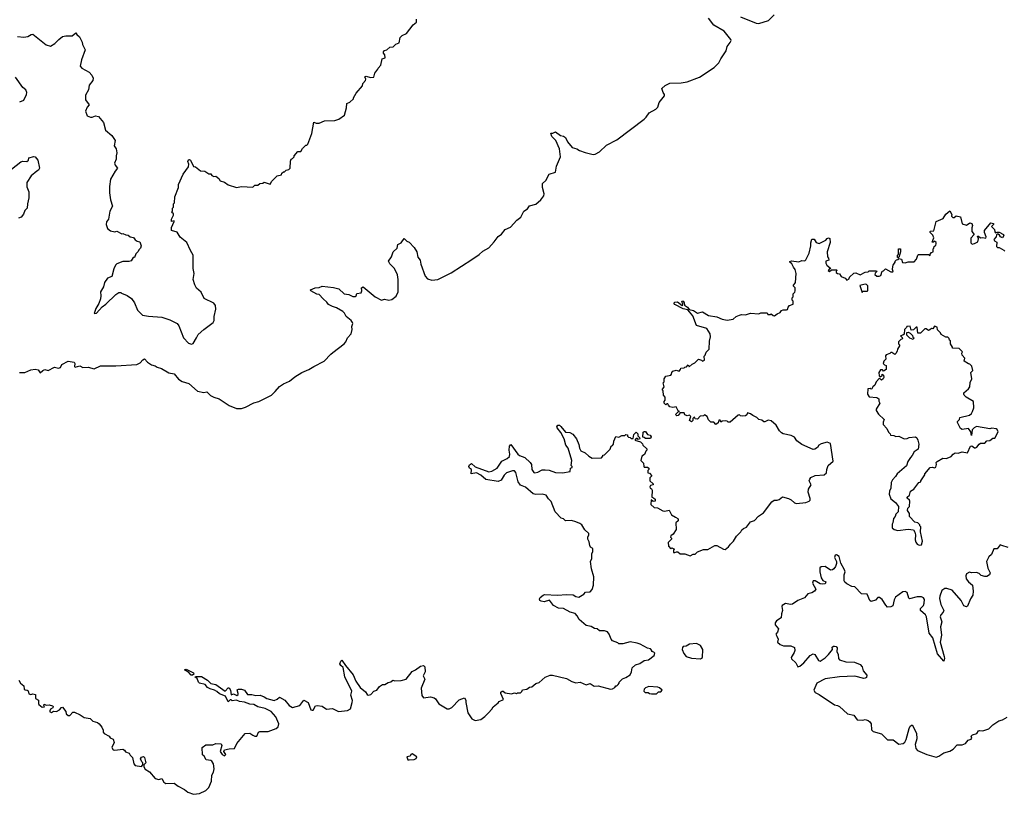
# Model space of a CAD drawing. Extents: x 2528690 to 2677062, y 911844 to 1023253.
# Tile 93 of 145: x 2581815 to 2591446, y 999467 to 1007049. Entities that reach past the tile are written whole.
import ezdxf

# ---------------------------------------------------------------- set-up
doc = ezdxf.new("R2010")
doc.units = 0

msp = doc.modelspace()

# ---------------------------------------------------------------- linework, layer by layer
at = {"layer": '0CON10XD'}
for points in [[(2581814.4, 1003594.4), (2581865.5, 1003594.5), (2581925, 1003621.4), (2581965, 1003626.9), (2581995, 1003621.2), (2582015, 1003593.3), (2582040, 1003615), (2582062.5, 1003625), (2582095, 1003616.2), (2582155, 1003647.5), (2582195, 1003638), (2582215, 1003644), (2582228.8, 1003675), (2582290, 1003705), (2582346.7, 1003695), (2582356, 1003685), (2582352.5, 1003655), (2582357.5, 1003647.5), (2582405, 1003660), (2582433.4, 1003643.4), (2582485, 1003646.4), (2582545, 1003632.5), (2582605, 1003660), (2582755, 1003660.4), (2582960, 1003675), (2582995, 1003688.8), (2583019.1, 1003720.9), (2583035, 1003729.2), (2583065, 1003696.7), (2583105, 1003670), (2583141.7, 1003661.7), (2583158.3, 1003648.3), (2583203.8, 1003633.8), (2583272.7, 1003592.7), (2583325, 1003583.8), (2583369.8, 1003529.8), (2583405, 1003507.1), (2583468.3, 1003488.3), (2583555, 1003414.2), (2583615, 1003398.8), (2583645, 1003406), (2583680, 1003370), (2583713.4, 1003353.4), (2583765, 1003339.2), (2583865, 1003271.2), (2583935.7, 1003244.3), (2583985, 1003243.5), (2584025.4, 1003254.6), (2584105, 1003297.1), (2584155, 1003312.5), (2584276.7, 1003375), (2584315, 1003408.8), (2584355, 1003457.5), (2584395.5, 1003484.5), (2584455, 1003510.8), (2584507, 1003553), (2584575, 1003595.7), (2584645, 1003624), (2584693.3, 1003655), (2584793.3, 1003705), (2584858, 1003775), (2584879.4, 1003790.6), (2584987.5, 1003875), (2585004.5, 1003895.5), (2585022, 1003935), (2585056.7, 1003975), (2585068.8, 1004015), (2585063.8, 1004046.2), (2585072.5, 1004075), (2585070, 1004085), (2585056.2, 1004105), (2585010, 1004145), (2584993.3, 1004175), (2584975, 1004193.3), (2584915, 1004230), (2584875, 1004240), (2584835, 1004260), (2584820, 1004285), (2584783.3, 1004315), (2584745, 1004360), (2584721.7, 1004361.7), (2584663.9, 1004393.9), (2584660, 1004405), (2584705, 1004423.3), (2584743, 1004427), (2584775, 1004440), (2584885, 1004428), (2584936.7, 1004415), (2584987.5, 1004365), (2585035, 1004358.6), (2585075, 1004340.8), (2585095, 1004340), (2585106.7, 1004345), (2585111.7, 1004368.3), (2585155.9, 1004374.1), (2585163.3, 1004395), (2585160, 1004425), (2585175, 1004432.5), (2585292.5, 1004335), (2585355, 1004304), (2585385, 1004312), (2585425, 1004304.5), (2585455, 1004310), (2585496.2, 1004343.8), (2585515.7, 1004385), (2585518.6, 1004505), (2585511.2, 1004551.2), (2585480, 1004615), (2585435, 1004657.5), (2585423.3, 1004685), (2585451.7, 1004728.3), (2585466.7, 1004775), (2585506.1, 1004813.9), (2585515, 1004847.5), (2585547.5, 1004865), (2585575, 1004907.5), (2585600.7, 1004880.7), (2585625, 1004870), (2585675, 1004820), (2585701.2, 1004775), (2585710, 1004725), (2585733.8, 1004695), (2585737.3, 1004657.3), (2585779.7, 1004539.7), (2585805, 1004511.4), (2585845, 1004498.1), (2585905, 1004505.6), (2586035, 1004570.9), (2586238.9, 1004701.1), (2586309.8, 1004750.2), (2586345, 1004784.4), (2586405, 1004816), (2586455.5, 1004874.5), (2586495, 1004926.7), (2586529.3, 1004950.7), (2586565, 1004994.2), (2586615, 1005019.2), (2586677.5, 1005085), (2586716, 1005115), (2586745, 1005176.2), (2586781.2, 1005198.8), (2586803, 1005227), (2586865.3, 1005244.7), (2586911.9, 1005285), (2586942.9, 1005325), (2586946.9, 1005345), (2586930, 1005405), (2586930, 1005445), (2586960, 1005475), (2586993.6, 1005536.4), (2587056.7, 1005555), (2587067.1, 1005615), (2587104, 1005705), (2587096, 1005785), (2587060, 1005865), (2587020, 1005905), (2587011.7, 1005938.3), (2587031.7, 1005938.3), (2587055, 1005952.5), (2587105, 1005913.8), (2587135, 1005910), (2587153.3, 1005895), (2587174.3, 1005854.3), (2587218, 1005798), (2587265, 1005785.8), (2587289.7, 1005769.7), (2587345, 1005749.2), (2587425, 1005729.2), (2587445, 1005732.5), (2587485, 1005755.7), (2587555, 1005819.4), (2587655, 1005874.3), (2587922, 1006075), (2587944, 1006095), (2587972.6, 1006137.4), (2588038.3, 1006171.7), (2588056.3, 1006193.7), (2588070.9, 1006239.1), (2588122, 1006305), (2588123.8, 1006315), (2588110, 1006335), (2588097.5, 1006375), (2588127.5, 1006405), (2588175, 1006426.9), (2588285, 1006431.9), (2588345, 1006441.5), (2588465, 1006485.5), (2588609.5, 1006580.5), (2588653.5, 1006625), (2588674, 1006666), (2588724, 1006745), (2588736.2, 1006785), (2588766, 1006825), (2588773.8, 1006845), (2588771.2, 1006855), (2588706.5, 1006936.5), (2588604.3, 1006995), (2588553.1, 1007063.1)], [(2582881.7, 1004681.7), (2582825, 1004682.5), (2582765, 1004657.5), (2582753.9, 1004646.1), (2582735, 1004610), (2582716.7, 1004535), (2582675, 1004517.5), (2582643.3, 1004475), (2582633.8, 1004435), (2582604.5, 1004385.5), (2582610, 1004345), (2582606.2, 1004315), (2582589.5, 1004270.5), (2582558.3, 1004221.7), (2582543.3, 1004173.3), (2582565, 1004176.7), (2582622.3, 1004237.7), (2582657.3, 1004262.7), (2582755, 1004358), (2582785, 1004380), (2582805, 1004380), (2582811.7, 1004371.7), (2582865, 1004350), (2582909.3, 1004319.3), (2582937, 1004277), (2582967.5, 1004205), (2583015, 1004157.5), (2583075, 1004146.2), (2583203.9, 1004136.1), (2583285, 1004110.8), (2583356.4, 1004076.4), (2583371.7, 1004051.7), (2583415.8, 1003935), (2583465, 1003881.2), (2583495, 1003872.5), (2583510.7, 1003879.3), (2583543.8, 1003935), (2583562.3, 1003967.7), (2583615, 1004016.7), (2583706.1, 1004083.9), (2583716.7, 1004105), (2583716.7, 1004145), (2583732.5, 1004215), (2583731.7, 1004251.7), (2583715, 1004272.5), (2583620.7, 1004320.7), (2583590.7, 1004380.7), (2583545, 1004420), (2583527.5, 1004455), (2583512.5, 1004505), (2583522.5, 1004565), (2583512.5, 1004615), (2583512.5, 1004745), (2583485, 1004790), (2583449.3, 1004869.3), (2583385, 1004920), (2583355, 1004970), (2583300, 1004985), (2583301.2, 1005015), (2583327.5, 1005075), (2583325, 1005080), (2583300, 1005075), (2583300, 1005095), (2583320, 1005135), (2583318.3, 1005148.3), (2583300, 1005165), (2583310, 1005175), (2583310, 1005205), (2583320, 1005215), (2583320, 1005245), (2583330, 1005255), (2583332.5, 1005315), (2583367.5, 1005405), (2583367.5, 1005435), (2583413, 1005537), (2583465, 1005610), (2583470, 1005635), (2583460.5, 1005660.5), (2583465, 1005676.7), (2583475, 1005680), (2583486.2, 1005675), (2583515, 1005612.5), (2583535, 1005610), (2583585, 1005570), (2583627, 1005567), (2583665, 1005540), (2583685, 1005540), (2583693.6, 1005523.6), (2583713, 1005513), (2583735, 1005517.5), (2583763.3, 1005493.3), (2583775, 1005470), (2583817, 1005457), (2583855, 1005433.3), (2583935, 1005407.5), (2583985, 1005417.5), (2584095, 1005410), (2584115, 1005430), (2584145, 1005430), (2584163, 1005447), (2584195, 1005450), (2584205, 1005460), (2584265, 1005440), (2584281.7, 1005468.3), (2584335, 1005520), (2584375, 1005530), (2584380, 1005545), (2584395, 1005560), (2584405, 1005560), (2584423, 1005577), (2584448.3, 1005581.7), (2584460, 1005595), (2584462.5, 1005665), (2584470, 1005685), (2584485, 1005690), (2584500, 1005705), (2584500, 1005715), (2584535, 1005760), (2584565, 1005760), (2584581.7, 1005788.3), (2584615, 1005820), (2584625, 1005820), (2584635, 1005830), (2584672.5, 1005935), (2584693.6, 1006046.4), (2584715, 1006037.5), (2584745, 1006037.5), (2584795, 1006060), (2584898.3, 1006061.7), (2584936.1, 1006073.9), (2584992.5, 1006115), (2585012.5, 1006185), (2585015, 1006230), (2585045, 1006240), (2585080, 1006275), (2585080, 1006285), (2585105, 1006330), (2585168.3, 1006401.7), (2585170, 1006425), (2585197, 1006453), (2585200, 1006465), (2585191.7, 1006488.3), (2585205, 1006496.7), (2585245, 1006483.3), (2585280, 1006485), (2585287.5, 1006525), (2585317, 1006563), (2585320, 1006575), (2585347, 1006603), (2585360, 1006665), (2585390, 1006675), (2585387.5, 1006705), (2585375, 1006720), (2585373.8, 1006735), (2585385, 1006746.7), (2585405.9, 1006754.1), (2585435, 1006780), (2585467, 1006783), (2585495, 1006810), (2585526.4, 1006823.6), (2585537.5, 1006875), (2585556.4, 1006893.6), (2585597.7, 1006912.3), (2585665, 1006997.5), (2585696.4, 1007023.6), (2585697.5, 1007055)], [(2588865, 1007075.7), (2589017.5, 1007015), (2589045, 1007012), (2589140, 1007040), (2589195, 1007096)], [(2581792.5, 1006885), (2581855, 1006877.5), (2581895, 1006884.4), (2581927.5, 1006905), (2581945, 1006908), (2582075, 1006802), (2582115, 1006791.1), (2582159.2, 1006815), (2582196.7, 1006855), (2582235, 1006883.3), (2582265, 1006890), (2582329.3, 1006890.7), (2582365, 1006920), (2582373.6, 1006903.6), (2582400.7, 1006880.7), (2582425, 1006830), (2582430, 1006805), (2582456.7, 1006755), (2582418.8, 1006655), (2582408, 1006595), (2582423.4, 1006573.4), (2582493.8, 1006535), (2582522, 1006505), (2582534, 1006475), (2582530.8, 1006455), (2582495, 1006406.7), (2582487.4, 1006362.6), (2582460.4, 1006309.6), (2582458.1, 1006265), (2582493.3, 1006215), (2582475, 1006193.3), (2582459.2, 1006155), (2582475, 1006107.5), (2582506.4, 1006093.6), (2582525, 1006093.8), (2582556.4, 1006106.4), (2582585, 1006102.5), (2582635, 1006042.5), (2582655.9, 1005965.9), (2582716.7, 1005915), (2582750, 1005865), (2582740, 1005815), (2582757.5, 1005785), (2582766.7, 1005745), (2582757.5, 1005715), (2582757.5, 1005685), (2582741.2, 1005645), (2582748.8, 1005625), (2582772.5, 1005595), (2582747.5, 1005565), (2582703.6, 1005486.4), (2582693.8, 1005415), (2582693.8, 1005355), (2582703.8, 1005285), (2582722.5, 1005225), (2582697.5, 1005175), (2582682.5, 1005097.5), (2582665, 1005070), (2582660, 1005045), (2582672.5, 1005005), (2582703, 1004983), (2582745, 1004972.5), (2582765, 1004977.5), (2582813, 1004953), (2582825, 1004957.5), (2582853, 1004943), (2582875, 1004940), (2582895, 1004922.5), (2582927, 1004917), (2582943.6, 1004893.6), (2582965, 1004880), (2582990, 1004875), (2583002.5, 1004835), (2582997, 1004813), (2582980, 1004795), (2582975, 1004780), (2582951.7, 1004758.3), (2582938.3, 1004721.7), (2582925, 1004720), (2582905, 1004690), (2582881.7, 1004681.7)], [(2581815, 1006244.2), (2581855, 1006260), (2581882.9, 1006315), (2581884.2, 1006335), (2581875, 1006363.3), (2581845, 1006386.2), (2581774, 1006485)], [(2581733.6, 1005586.4), (2581825, 1005656.2), (2581845, 1005662.5), (2581885, 1005660), (2581900, 1005675), (2581903, 1005697), (2581955, 1005710), (2581966.4, 1005706.4), (2581992.5, 1005675), (2582010, 1005595), (2581997.5, 1005575), (2581982.5, 1005565), (2581928.3, 1005521.7), (2581883.6, 1005456.4), (2581884.1, 1005414.1), (2581903.3, 1005365), (2581906, 1005305), (2581890, 1005245), (2581887.5, 1005205), (2581865, 1005180), (2581852.5, 1005145), (2581830, 1005115), (2581805, 1005106.7)], [(2586619.3, 1002889.3), (2586686.4, 1002796.4), (2586705, 1002782.5), (2586755, 1002762), (2586810, 1002715), (2586822, 1002695), (2586826.2, 1002645), (2586845, 1002616.7), (2586855, 1002613.3), (2586885, 1002621.2), (2586925, 1002641.2), (2586955, 1002642), (2586995, 1002638), (2587055, 1002616.7), (2587125, 1002613.3), (2587200, 1002625), (2587201.7, 1002658.3), (2587220, 1002665), (2587220, 1002675), (2587210, 1002685), (2587216.4, 1002733.6), (2587179.2, 1002855), (2587157.8, 1002885), (2587142, 1002945), (2587107.1, 1003007.1), (2587072.7, 1003052.7), (2587070, 1003065), (2587079.3, 1003080.7), (2587095, 1003080), (2587108.3, 1003068.3), (2587155, 1003010), (2587195, 1003007.5), (2587225, 1002992.5), (2587262.5, 1002945), (2587285, 1002890), (2587291.2, 1002855), (2587305, 1002830), (2587345, 1002810), (2587382.5, 1002775), (2587415, 1002757.5), (2587505, 1002760), (2587520, 1002775), (2587520, 1002785), (2587535, 1002790), (2587590, 1002845), (2587600, 1002875), (2587615, 1002882.5), (2587622.5, 1002895), (2587627, 1002923), (2587645, 1002970), (2587675, 1002962.5), (2587705, 1002977.5), (2587735, 1002980), (2587745, 1002990), (2587760, 1002985), (2587761.7, 1002971.7), (2587771.7, 1002961.7), (2587785, 1002960), (2587795, 1002950), (2587815, 1002950), (2587823, 1002987), (2587845, 1003010), (2587860, 1002995), (2587860, 1002975), (2587878.3, 1002958.3), (2587880, 1002945), (2587865, 1002940), (2587858.3, 1002948.3), (2587845, 1002950), (2587831.7, 1002931.7), (2587888.3, 1002918.3), (2587908.3, 1002898.3), (2587910, 1002885), (2587948.3, 1002848.3), (2587950, 1002835), (2587940, 1002825), (2587928.3, 1002791.7), (2587900, 1002775), (2587892.5, 1002732.5), (2587918.3, 1002708.3), (2587920, 1002675), (2587925, 1002670), (2587955, 1002670), (2587968.3, 1002658.3), (2587970, 1002645), (2587960, 1002635), (2587960, 1002615), (2587975, 1002610), (2588000, 1002585), (2587980, 1002565), (2587980, 1002535), (2588010, 1002505), (2588010, 1002495), (2587985, 1002490), (2587980, 1002475), (2587983.3, 1002463.3), (2587996.4, 1002456.4), (2588002.5, 1002445), (2588000, 1002375), (2588015, 1002370), (2588030, 1002355), (2588030, 1002335), (2588013, 1002333), (2587991.7, 1002348.3), (2587987.5, 1002305), (2588020, 1002275), (2588055, 1002270), (2588105, 1002242.5), (2588125, 1002237.5), (2588168.3, 1002248.3), (2588190.7, 1002200.7), (2588230.5, 1002180.5), (2588252.5, 1002165), (2588256.7, 1002155), (2588255.8, 1002144.2), (2588232.5, 1002125), (2588235, 1002060), (2588206.7, 1002013.3), (2588183.3, 1001996.7), (2588180, 1001985), (2588190, 1001975), (2588190, 1001965), (2588158.3, 1001931.7), (2588160, 1001895), (2588185, 1001870), (2588195, 1001880), (2588220, 1001865), (2588210, 1001855), (2588210, 1001835), (2588225, 1001832.5), (2588238.3, 1001841.7), (2588251.7, 1001841.7), (2588275, 1001820), (2588321.7, 1001821.7), (2588375, 1001802.5), (2588403, 1001817), (2588421.7, 1001818.3), (2588445, 1001840), (2588505, 1001862.5), (2588545.9, 1001864.1), (2588615, 1001902.5), (2588635, 1001902.5), (2588700, 1001865), (2588715, 1001863.3), (2588749.5, 1001890.5), (2588767.5, 1001915), (2588796.1, 1001943.9), (2588827.5, 1001995), (2588867.5, 1002035), (2588877.5, 1002055), (2588895, 1002070), (2588925, 1002080), (2588965, 1002132.5), (2589003, 1002147), (2589040.7, 1002189.3), (2589089.3, 1002220.7), (2589170.7, 1002329.3), (2589193.9, 1002346.1), (2589225, 1002346.7), (2589245, 1002353.8), (2589275, 1002377.5), (2589335, 1002363.8), (2589360.5, 1002350.5), (2589395, 1002318.8), (2589415, 1002312), (2589505.9, 1002324.1), (2589537.5, 1002335), (2589547.5, 1002345), (2589547, 1002363), (2589526.7, 1002425), (2589532.5, 1002455), (2589556.7, 1002495), (2589538.8, 1002535), (2589545, 1002552.5), (2589555, 1002566.7), (2589595, 1002588.8), (2589685, 1002593.8), (2589707.7, 1002612.3), (2589708.8, 1002645), (2589723.9, 1002686.1), (2589771.7, 1002728.3), (2589745, 1002900), (2589715, 1002913.3), (2589655, 1002896), (2589632.5, 1002885), (2589618.3, 1002861.7), (2589593.9, 1002846.1), (2589575, 1002843.3), (2589465, 1002891.2), (2589416.1, 1002926.1), (2589395, 1002963.3), (2589360.3, 1002980.3), (2589284, 1002994), (2589267.5, 1003005), (2589246.7, 1003025), (2589215, 1003080), (2589165, 1003123.3), (2589135, 1003127.5), (2589105, 1003112.5), (2589095, 1003113.3), (2589075, 1003127.5), (2589046.4, 1003136.4), (2589026.1, 1003156.1), (2588985, 1003173.3), (2588965, 1003190), (2588935, 1003200), (2588928.3, 1003181.7), (2588915, 1003172.5), (2588885, 1003167.5), (2588865, 1003170), (2588855, 1003180), (2588841.7, 1003178.3), (2588765, 1003110), (2588745, 1003110), (2588735, 1003120), (2588715, 1003122.5), (2588685, 1003120), (2588675, 1003110), (2588668.3, 1003128.3), (2588655, 1003130), (2588648.3, 1003101.7), (2588625, 1003087.5), (2588605, 1003110), (2588575, 1003110), (2588553, 1003133), (2588540, 1003165), (2588515, 1003180), (2588505, 1003170), (2588471.7, 1003168.3), (2588445, 1003140), (2588421.7, 1003141.7), (2588420, 1003155), (2588411.7, 1003158.3), (2588400, 1003145), (2588400, 1003125), (2588385, 1003112.5), (2588367.5, 1003125), (2588380, 1003165), (2588367, 1003177), (2588345, 1003172.5), (2588321.7, 1003181.7), (2588315, 1003200), (2588275, 1003200), (2588256.4, 1003173.6), (2588241.7, 1003171.7), (2588230, 1003185), (2588255, 1003210), (2588270, 1003215), (2588255, 1003220), (2588235, 1003260), (2588205, 1003252.5), (2588175, 1003260), (2588160, 1003275), (2588155, 1003290), (2588145, 1003290), (2588135, 1003280), (2588120, 1003295), (2588118.3, 1003311.7), (2588130, 1003325), (2588130, 1003355), (2588113, 1003373), (2588110, 1003415), (2588100, 1003425), (2588117.5, 1003455), (2588110, 1003495), (2588120, 1003505), (2588120, 1003535), (2588135, 1003560), (2588185, 1003570), (2588191.7, 1003578.3), (2588193, 1003597), (2588203, 1003607), (2588235, 1003616.7), (2588265, 1003610), (2588280, 1003625), (2588283, 1003637), (2588315, 1003640), (2588321.7, 1003648.3), (2588338.3, 1003651.7), (2588355, 1003670), (2588365, 1003650), (2588391.7, 1003678.3), (2588419.3, 1003690.7), (2588455, 1003727.5), (2588485, 1003717.5), (2588495, 1003707.5), (2588512.5, 1003715), (2588510, 1003755), (2588520, 1003765), (2588530, 1003795), (2588560, 1003825), (2588563, 1003903), (2588573.3, 1003945), (2588570, 1003975), (2588535, 1004026.7), (2588435, 1004054), (2588399.6, 1004149.6), (2588350, 1004210), (2588305, 1004220), (2588222.4, 1004262.4), (2588213.3, 1004275), (2588222.5, 1004285), (2588248, 1004288), (2588295, 1004250), (2588302.5, 1004255), (2588302.5, 1004265), (2588290.7, 1004289.3), (2588294, 1004296), (2588305, 1004293.3), (2588315, 1004277.5), (2588316.7, 1004255), (2588346.7, 1004235), (2588362.5, 1004212.5), (2588405, 1004202.5), (2588445, 1004177.5), (2588495, 1004190), (2588552.7, 1004152.7), (2588635, 1004138.8), (2588685, 1004116.7), (2588735, 1004107.5), (2588795, 1004117.5), (2588825, 1004142.5), (2588855, 1004156.7), (2588875, 1004162.5), (2588915, 1004160), (2588965, 1004177.5), (2589045, 1004170), (2589065, 1004180), (2589125, 1004180), (2589133, 1004163), (2589156.4, 1004163.6), (2589165, 1004170), (2589185, 1004152.5), (2589199.3, 1004150.7), (2589225, 1004170), (2589255, 1004182.5), (2589267, 1004203), (2589281.7, 1004208.3), (2589315, 1004207.5), (2589327, 1004213), (2589332.5, 1004235), (2589345, 1004250), (2589380, 1004265), (2589380, 1004295), (2589370, 1004305), (2589370, 1004325), (2589380, 1004335), (2589380, 1004365), (2589397, 1004383), (2589400, 1004395), (2589400, 1004425), (2589382.5, 1004445), (2589403, 1004477), (2589410, 1004565), (2589401.2, 1004605), (2589383.8, 1004625), (2589369.2, 1004659.2), (2589347.5, 1004675), (2589348.3, 1004681.7), (2589365, 1004687.5), (2589435, 1004677.5), (2589465, 1004693.3), (2589495, 1004690), (2589505, 1004697.5), (2589538.8, 1004765), (2589552.5, 1004835), (2589552.5, 1004865), (2589565, 1004900), (2589585, 1004900), (2589607, 1004867), (2589635, 1004856.7), (2589700.7, 1004889.3), (2589715, 1004907.5), (2589725, 1004912.5), (2589738.3, 1004908.3), (2589741.7, 1004868.3), (2589713.3, 1004775), (2589718.3, 1004728.3), (2589727.5, 1004715), (2589730, 1004695), (2589700, 1004685), (2589700, 1004665), (2589710, 1004645), (2589750, 1004615), (2589735, 1004610), (2589722.5, 1004595), (2589735, 1004582.5), (2589755, 1004600), (2589805, 1004600), (2589810, 1004595), (2589801.7, 1004588.3), (2589800, 1004575), (2589813, 1004563), (2589835, 1004560), (2589850, 1004535), (2589888.3, 1004518.3), (2589905, 1004500), (2589928.3, 1004511.7), (2589931.7, 1004528.3), (2589975, 1004567.5), (2589995, 1004570), (2590035, 1004552.5), (2590085, 1004577.5), (2590115, 1004580), (2590125, 1004590), (2590195, 1004590), (2590200, 1004585), (2590181.7, 1004568.3), (2590180, 1004555), (2590198.3, 1004538.3), (2590221.7, 1004538.3), (2590240, 1004545), (2590251.7, 1004588.3), (2590265, 1004590), (2590285, 1004610), (2590335, 1004580), (2590355, 1004580), (2590360, 1004585), (2590352.5, 1004602.5), (2590357, 1004633), (2590357.5, 1004645), (2590380, 1004675), (2590380, 1004685), (2590391.7, 1004698.3), (2590408.3, 1004701.7), (2590415, 1004710), (2590440, 1004705), (2590451.7, 1004671.7), (2590475, 1004670), (2590505, 1004680), (2590565, 1004680), (2590587.5, 1004705), (2590600, 1004745), (2590608.3, 1004751.7), (2590705, 1004750), (2590720, 1004740), (2590720, 1004755), (2590735, 1004770), (2590750, 1004775), (2590750, 1004805), (2590758.3, 1004811.7), (2590761.7, 1004828.3), (2590777.5, 1004842.5), (2590780, 1004855), (2590778.3, 1004868.3), (2590765, 1004880), (2590755, 1004870), (2590741.7, 1004871.7), (2590757.5, 1004915), (2590748.3, 1004938.3), (2590720, 1004965), (2590720, 1004975), (2590725, 1004980), (2590758.3, 1004981.7), (2590780, 1005075), (2590848.3, 1005101.7), (2590874.1, 1005145.9), (2590915, 1005177.5), (2590931.7, 1005141.7), (2590930, 1005125), (2590941.7, 1005111.7), (2590955, 1005112.5), (2590975, 1005127.5), (2591018.3, 1005118.3), (2591035, 1005050), (2591075, 1005037.5), (2591108.3, 1005061.7), (2591130, 1005055), (2591136.7, 1005035), (2591128.3, 1005011.7), (2591127.5, 1004975), (2591152.5, 1004945), (2591118.3, 1004911.7), (2591120, 1004865), (2591131.7, 1004851.7), (2591155, 1004856.7), (2591187.5, 1004875), (2591192.5, 1004905), (2591185, 1004930), (2591195, 1004930), (2591213, 1004913), (2591235, 1004916.7), (2591265, 1004910), (2591267.5, 1004925), (2591253.3, 1004965), (2591252.5, 1004985), (2591315, 1005060), (2591340, 1005055), (2591340, 1005045), (2591322.5, 1005025), (2591350, 1004995), (2591353, 1004973), (2591361.7, 1004961.7), (2591375, 1004970), (2591395, 1004970), (2591437.5, 1004945), (2591442.5, 1004935), (2591427.5, 1004915), (2591407.5, 1004925)], [(2591407.5, 1004925), (2591399.3, 1004939.3), (2591385, 1004950), (2591375, 1004950), (2591368.3, 1004941.7), (2591367, 1004923), (2591343.3, 1004896.7), (2591350, 1004885), (2591371.7, 1004871.7), (2591368.3, 1004828.3), (2591378.3, 1004818.3), (2591395, 1004817.5), (2591443, 1004793), (2591451.7, 1004781.7)], [(2590415, 1004720), (2590401.7, 1004721.7), (2590400, 1004745), (2590410, 1004755), (2590410, 1004805), (2590425, 1004807.5), (2590430, 1004805), (2590430, 1004775), (2590415, 1004720)], [(2590055, 1004380), (2590065, 1004390), (2590105, 1004390), (2590110, 1004395), (2590110, 1004445), (2590097, 1004457), (2590085, 1004460), (2590032.5, 1004447.5), (2590055, 1004380)], [(2590615, 1001906.2), (2590635, 1001910), (2590647.5, 1001945), (2590627.5, 1002035), (2590630, 1002085), (2590620, 1002095), (2590620, 1002105), (2590600, 1002125), (2590571.7, 1002131.7), (2590520, 1002185), (2590520, 1002215), (2590500, 1002245), (2590501.7, 1002268.3), (2590520, 1002285), (2590522.5, 1002335), (2590520, 1002345), (2590497.5, 1002365), (2590497.5, 1002375), (2590520, 1002395), (2590527.5, 1002435), (2590560, 1002455), (2590611.7, 1002518.3), (2590630, 1002525), (2590630, 1002535), (2590670, 1002595), (2590670, 1002605), (2590720, 1002665), (2590745, 1002670), (2590765, 1002662.5), (2590775, 1002670), (2590782.5, 1002695), (2590780, 1002715), (2590790, 1002725), (2590845, 1002757.5), (2590876.7, 1002753.3), (2590905, 1002762.5), (2590926.4, 1002773.6), (2590945, 1002797.5), (2590965, 1002810), (2590995, 1002807.5), (2591035, 1002820), (2591085, 1002810), (2591117, 1002873), (2591127, 1002877), (2591155, 1002857.5), (2591165, 1002857.5), (2591176.4, 1002863.6), (2591200, 1002895), (2591215, 1002902.5), (2591255, 1002902.5), (2591275, 1002927.5), (2591305, 1002930), (2591335, 1002952.5), (2591355, 1002952.5), (2591386.7, 1003013.3), (2591377.3, 1003037.3), (2591365, 1003043.3), (2591325, 1003050), (2591305, 1003042.5), (2591175, 1003066.7), (2591152.5, 1003055), (2591132.5, 1003035), (2591125, 1002980), (2591120, 1003015), (2591096.1, 1003046.1), (2591035, 1003037.5), (2591017, 1003047), (2590987.5, 1003105), (2590987.5, 1003115), (2591007.5, 1003135), (2591010, 1003155), (2591105, 1003176.7), (2591125.8, 1003194.2), (2591135, 1003212.5), (2591149.5, 1003250.5), (2591145, 1003312.5), (2591073.6, 1003353.6), (2591053.6, 1003373.6), (2591050, 1003385), (2591050, 1003395), (2591097.5, 1003435), (2591107.5, 1003455), (2591113, 1003497), (2591127.5, 1003535), (2591120, 1003595), (2591140, 1003615), (2591127, 1003657), (2591108.3, 1003678.3), (2591095, 1003680), (2591052.5, 1003705), (2591060, 1003735), (2591032.5, 1003765), (2591030, 1003785), (2591038.3, 1003798.3), (2591005, 1003830), (2590940, 1003835), (2590940, 1003845), (2590920, 1003875), (2590920, 1003905), (2590911.7, 1003911.7), (2590908.3, 1003928.3), (2590895, 1003940), (2590875, 1003940), (2590827, 1003967), (2590822.5, 1003985), (2590793, 1004013), (2590788.3, 1004038.3), (2590765, 1004050), (2590748.3, 1004021.7), (2590733, 1004027), (2590718.3, 1004011.7), (2590705, 1004007.5), (2590681.7, 1004021.7), (2590668.3, 1004021.7), (2590625, 1003980), (2590601.7, 1003981.7), (2590595, 1004040), (2590585, 1004040), (2590558.3, 1004011.7), (2590535, 1004010), (2590525, 1004050), (2590493.6, 1004046.4), (2590490, 1004035), (2590470, 1004015), (2590468.3, 1003971.7), (2590455, 1003960), (2590430, 1003955), (2590448.3, 1003938.3), (2590450, 1003925), (2590435, 1003920), (2590410, 1003895), (2590410, 1003875), (2590420, 1003865), (2590420, 1003855), (2590400, 1003825), (2590397, 1003803), (2590385, 1003780), (2590375, 1003772.5), (2590345, 1003790), (2590335, 1003790), (2590325, 1003780), (2590291.7, 1003768.3), (2590283, 1003757), (2590287.5, 1003725), (2590267.5, 1003705), (2590262.5, 1003685), (2590275, 1003670), (2590290, 1003665), (2590290, 1003625), (2590265, 1003610), (2590255, 1003620), (2590235, 1003620), (2590220, 1003595), (2590223, 1003563), (2590231.7, 1003551.7), (2590250, 1003565), (2590251.7, 1003578.3), (2590265, 1003570), (2590267.5, 1003545), (2590262.5, 1003535), (2590245, 1003520), (2590225, 1003540), (2590192.5, 1003505), (2590178.3, 1003471.7), (2590160, 1003455), (2590150, 1003435), (2590143, 1003433), (2590135, 1003440), (2590112.5, 1003435), (2590107.5, 1003385), (2590125, 1003357.5), (2590199.3, 1003349.3), (2590217.5, 1003337.5), (2590217.5, 1003315), (2590227.5, 1003295), (2590194.1, 1003235.9), (2590192.7, 1003222.7), (2590215, 1003186.7), (2590270, 1003135), (2590260.7, 1003109.3), (2590260, 1003085), (2590296.1, 1003046.1), (2590315, 1003010), (2590330, 1002995), (2590331.7, 1002981.7), (2590365, 1002980), (2590385, 1002967.5), (2590415, 1002973.8), (2590467, 1002947), (2590495, 1002948.8), (2590515, 1002960), (2590576.1, 1002966.1), (2590590, 1002955), (2590601.7, 1002931.7), (2590610, 1002895), (2590602.5, 1002845), (2590565, 1002817.5), (2590546.1, 1002783.9), (2590527.5, 1002765), (2590502.5, 1002725), (2590489.3, 1002680.7), (2590397, 1002603), (2590383.3, 1002576.7), (2590353.9, 1002546.1), (2590340.7, 1002519.3), (2590336.4, 1002463.6), (2590322.5, 1002435), (2590320, 1002405), (2590335, 1002360), (2590383, 1002323), (2590410, 1002285), (2590407, 1002233), (2590385, 1002210), (2590380, 1002185), (2590362.5, 1002165), (2590357, 1002123), (2590348.3, 1002111.7), (2590350, 1002075), (2590368.3, 1002058.3), (2590405, 1002050), (2590505, 1002062.5), (2590557, 1002057), (2590571.7, 1002031.7), (2590577.5, 1002005), (2590573.6, 1001956.4), (2590580, 1001935), (2590595, 1001913.8), (2590615, 1001906.2)], [(2590555, 1003920), (2590521.7, 1003931.7), (2590491.7, 1003961.7), (2590491.7, 1003988.3), (2590505, 1003990), (2590525, 1003980), (2590548.3, 1003958.3), (2590551.7, 1003941.7), (2590560, 1003935), (2590555, 1003920)], [(2587985, 1002950), (2587935, 1002950), (2587925, 1002960), (2587911.7, 1002961.7), (2587915, 1003010), (2587925, 1003017.5), (2587937, 1003017), (2587955, 1002990), (2587982.5, 1002982.5), (2587992.5, 1002965), (2587985, 1002950)], [(2581807.5, 1000585), (2581823.6, 1000553.6), (2581857, 1000527), (2581860, 1000495), (2581868.3, 1000488.3), (2581887.5, 1000487.5), (2581898.3, 1000478.3), (2581905, 1000450), (2581925, 1000442.5), (2581945, 1000450), (2581970, 1000445), (2581970, 1000405), (2581998.3, 1000388.3), (2581997.5, 1000355), (2582002.5, 1000345), (2582035, 1000320), (2582058.3, 1000321.7), (2582050, 1000335), (2582055, 1000350), (2582075, 1000340), (2582105, 1000342.5), (2582135, 1000332.5), (2582142.5, 1000325), (2582138.3, 1000311.7), (2582115, 1000300), (2582110, 1000285), (2582110, 1000275), (2582125, 1000267.5), (2582145, 1000280), (2582175, 1000277.5), (2582205, 1000292.5), (2582225, 1000317.5), (2582235, 1000320), (2582267, 1000277), (2582270, 1000255), (2582288.3, 1000238.3), (2582305, 1000237.5), (2582335, 1000270), (2582351.7, 1000271.7), (2582406.1, 1000246.1), (2582445, 1000217.5), (2582505, 1000210), (2582531.7, 1000181.7), (2582575, 1000170), (2582592.5, 1000155), (2582617.5, 1000125), (2582630, 1000095), (2582630, 1000075), (2582640.5, 1000060.5), (2582690, 1000035), (2582700, 1000020), (2582730, 1000005), (2582740, 999975), (2582716.7, 999925), (2582730.7, 999900.7), (2582745, 999897.5), (2582825, 999907.5), (2582839.3, 999899.3), (2582851.7, 999881.7), (2582885, 999870), (2582895, 999850), (2582918.3, 999828.3), (2582930, 999765), (2582945, 999750), (2583005, 999740), (2583020, 999755), (2583020, 999775), (2583010, 999785), (2582997.5, 999815), (2583005, 999830), (2583025, 999837.5), (2583035, 999827.5), (2583047.5, 999775), (2583030, 999755), (2583030, 999735), (2583043.6, 999713.6), (2583086.4, 999686.4), (2583141.5, 999621.5), (2583175, 999611.4), (2583205, 999620), (2583223.8, 999585), (2583245, 999573.3), (2583327, 999577), (2583365.9, 999545.9), (2583427.5, 999515), (2583459.3, 999489.3), (2583515, 999466.7), (2583574.2, 999475.8), (2583635, 999504), (2583664, 999535), (2583692, 999595), (2583694, 999655), (2583710, 999685), (2583716.2, 999715), (2583711.2, 999765), (2583695, 999790), (2583685, 999798.8), (2583640, 999805), (2583619.3, 999839.3), (2583603, 999853), (2583600, 999925), (2583635, 999950), (2583705, 999952.5), (2583735, 999962.5), (2583785, 999960), (2583792.5, 999945), (2583777.5, 999885), (2583796.7, 999855), (2583820, 999845), (2583830, 999855), (2583813.3, 999885), (2583817, 999903), (2583865, 999912.5), (2583916.1, 999913.9), (2583938.8, 999965), (2584019.5, 1000060.5), (2584065, 1000064), (2584095.9, 1000045.9), (2584115, 1000036.2), (2584135, 1000037.5), (2584152.5, 1000075), (2584165, 1000082.5), (2584245, 1000082.9), (2584325, 1000111.4), (2584345, 1000126.2), (2584351.4, 1000155), (2584319.4, 1000225), (2584275, 1000275.8), (2584217.4, 1000307.4), (2584144.5, 1000324.5), (2584105, 1000346), (2584065, 1000348.9), (2584015, 1000368.9), (2583964.2, 1000374.2), (2583935, 1000387.1), (2583895, 1000383.3), (2583885, 1000390), (2583875, 1000390), (2583855, 1000372.5), (2583827.4, 1000427.4), (2583768.7, 1000448.7), (2583745, 1000472), (2583720, 1000485), (2583677.9, 1000497.9), (2583653.6, 1000513.6), (2583630.5, 1000540.5), (2583575, 1000556), (2583564, 1000565), (2583550, 1000600), (2583530, 1000615), (2583535, 1000620), (2583595, 1000621.2), (2583652.5, 1000585), (2583685, 1000552.5), (2583735, 1000542.5), (2583825, 1000476.7), (2583855, 1000510), (2583865, 1000510), (2583877, 1000487), (2583885, 1000440), (2583905, 1000450), (2583940, 1000435), (2583952.5, 1000445), (2583953, 1000453), (2583941.7, 1000488.3), (2583955, 1000497.5), (2583983.6, 1000496.4), (2584012.5, 1000485), (2584043, 1000443), (2584085, 1000443.8), (2584126.4, 1000433.6), (2584166.4, 1000436.4), (2584205, 1000422.5), (2584234.1, 1000404.1), (2584305, 1000383.8), (2584333, 1000397), (2584355, 1000417.5), (2584408.3, 1000388.3), (2584452.5, 1000335), (2584485, 1000316.7), (2584556.7, 1000335), (2584595, 1000387.5), (2584637.5, 1000365), (2584662.5, 1000295), (2584675, 1000290), (2584685, 1000290), (2584707, 1000333), (2584725, 1000337.5), (2584775, 1000328), (2584815, 1000298.8), (2584875, 1000308), (2584935, 1000277.1), (2585022.6, 1000287.4), (2585051.4, 1000305), (2585068.5, 1000365), (2585068.9, 1000385), (2585054.1, 1000435.9), (2585062.5, 1000475), (2584996.8, 1000616.8), (2584979.2, 1000709.2), (2584955, 1000726.7), (2584948, 1000745), (2584955, 1000770), (2584965, 1000780), (2585002.5, 1000727.5), (2585077, 1000637), (2585104, 1000575), (2585145, 1000513.3), (2585199.3, 1000469.3), (2585213.3, 1000445), (2585225, 1000437.5), (2585250, 1000445), (2585280, 1000475), (2585307.5, 1000485), (2585335, 1000522.5), (2585365, 1000540), (2585387, 1000543), (2585418.3, 1000561.7), (2585445, 1000567.5), (2585465, 1000582.5), (2585485, 1000577.5), (2585545, 1000580), (2585595, 1000592.5), (2585655, 1000667.5), (2585686.1, 1000683.9), (2585735, 1000722.5), (2585765, 1000726.7), (2585777.5, 1000715), (2585780, 1000665), (2585763.3, 1000625), (2585776.7, 1000595), (2585743.3, 1000505), (2585748.8, 1000435), (2585765, 1000412.5), (2585835, 1000422.5), (2585869.5, 1000409.5), (2585881.7, 1000401.7), (2585915, 1000353.3), (2585995, 1000303.3), (2586015, 1000303.3), (2586043.6, 1000316.4), (2586115, 1000392.5), (2586165, 1000410), (2586179.3, 1000389.3), (2586177.5, 1000365), (2586197.5, 1000265), (2586237, 1000207), (2586270.7, 1000190.7), (2586325, 1000197.5), (2586365, 1000227.5), (2586400, 1000265), (2586435, 1000300), (2586447, 1000323), (2586496.4, 1000363.6), (2586503.6, 1000376.4), (2586547.5, 1000395), (2586522.5, 1000455), (2586523, 1000467), (2586533, 1000477), (2586545, 1000476.7), (2586565, 1000460), (2586625, 1000450), (2586655, 1000460), (2586675, 1000452.5), (2586685, 1000460), (2586715, 1000460), (2586728.3, 1000471.7), (2586735, 1000490), (2586775, 1000497.5), (2586803, 1000517), (2586825, 1000520), (2586865, 1000552.5), (2586895, 1000562.5), (2586955, 1000612.5), (2587005, 1000633.3), (2587027, 1000633), (2587165, 1000598.8), (2587215, 1000571.2), (2587255, 1000558.8), (2587297, 1000563), (2587355, 1000537.5), (2587395, 1000552.5), (2587435, 1000526.7), (2587473, 1000527), (2587595, 1000497.5), (2587615, 1000500), (2587636.4, 1000513.6), (2587645, 1000530), (2587655, 1000530), (2587668.3, 1000541.7), (2587680, 1000555), (2587680, 1000565), (2587711.7, 1000598.3), (2587745, 1000610), (2587785, 1000637.5), (2587800, 1000665), (2587807.5, 1000705), (2587840, 1000735), (2587881.7, 1000748.3), (2587925, 1000777.5), (2587965, 1000782.5), (2588020, 1000825), (2588027, 1000847), (2588018.3, 1000858.3), (2588000, 1000865), (2588000, 1000875), (2587985, 1000890), (2587955, 1000897.5), (2587885, 1000936.7), (2587856, 1000946), (2587785, 1000960), (2587715, 1000940), (2587675, 1000940), (2587665, 1000950), (2587615, 1000970), (2587600, 1000985), (2587582.5, 1001035), (2587566.1, 1001056.1), (2587535, 1001067.5), (2587485, 1001067.5), (2587465, 1001087.5), (2587438.3, 1001088.3), (2587405, 1001110), (2587355, 1001120), (2587287, 1001177), (2587267.5, 1001215), (2587247.5, 1001235), (2587200.5, 1001250.5), (2587135, 1001286), (2587085, 1001290), (2587035, 1001316.2), (2586996.4, 1001366.4), (2586945, 1001352), (2586916.1, 1001356.1), (2586903.8, 1001365), (2586901.2, 1001378.8), (2586907, 1001393), (2586935, 1001417.5), (2586948.3, 1001421.7), (2587075, 1001416.7), (2587165, 1001423.8), (2587228.3, 1001418.3), (2587255, 1001403.3), (2587285, 1001397.5), (2587333, 1001427), (2587350, 1001445), (2587395, 1001450), (2587415, 1001470), (2587426.7, 1001515), (2587430, 1001595), (2587406.7, 1001675), (2587400, 1001745), (2587410, 1001775), (2587410.7, 1001819.3), (2587422.5, 1001845), (2587421.7, 1001871.7), (2587397, 1001887), (2587390.7, 1001900.7), (2587387, 1001937), (2587373.3, 1001965), (2587373.3, 1001985), (2587383.3, 1002005), (2587380.7, 1002020.7), (2587342.5, 1002055), (2587313, 1002103), (2587295, 1002117.5), (2587255, 1002133.3), (2587213.9, 1002146.1), (2587155, 1002142.5), (2587135, 1002162.5), (2587110.7, 1002170.7), (2587051.7, 1002231.7), (2587013.6, 1002333.6), (2586987.7, 1002357.7), (2586965, 1002393.3), (2586925, 1002404), (2586865, 1002400), (2586838.3, 1002408.3), (2586763.6, 1002473.6), (2586712.3, 1002492.3), (2586692, 1002525), (2586667.5, 1002617.5), (2586655, 1002633.3), (2586635, 1002633.8), (2586577.7, 1002612.3), (2586555, 1002590), (2586525, 1002541.2), (2586495, 1002528), (2586375, 1002549.2), (2586325, 1002592), (2586285, 1002613.3), (2586230, 1002605), (2586233.3, 1002645), (2586215, 1002660), (2586208.8, 1002675), (2586215, 1002692.5), (2586235, 1002703.3), (2586272, 1002672), (2586405, 1002623.8), (2586435, 1002630), (2586485, 1002658.8), (2586531.3, 1002728.7), (2586585, 1002752.9), (2586605.4, 1002774.6), (2586608.6, 1002795), (2586601.4, 1002835), (2586606.2, 1002875), (2586619.3, 1002889.3)], [(2591485, 1001883.8), (2591423, 1001903), (2591405, 1001910), (2591375, 1001870), (2591345, 1001870), (2591320, 1001815), (2591295, 1001790), (2591272.5, 1001745), (2591285, 1001680), (2591306.7, 1001635), (2591302.5, 1001615), (2591275, 1001597.5), (2591255, 1001597.5), (2591219.3, 1001609.3), (2591198.8, 1001628.8), (2591175, 1001639.2), (2591125, 1001633.3), (2591105, 1001642.5), (2591077.5, 1001625), (2591070, 1001605), (2591073, 1001577), (2591096.1, 1001546.1), (2591133.6, 1001513.6), (2591141.2, 1001455), (2591138, 1001415), (2591115, 1001380), (2591085, 1001307.5), (2591075, 1001303.3), (2591051.7, 1001311.7), (2591024.3, 1001364.3), (2590935, 1001464), (2590885, 1001481.2), (2590865, 1001482), (2590835, 1001462.5), (2590815, 1001407.5), (2590812.1, 1001382.1), (2590824.3, 1001325), (2590853.8, 1001265), (2590848.8, 1001251.2), (2590824.2, 1001225), (2590819.2, 1001205), (2590834, 1001155), (2590822.5, 1001105), (2590831.9, 1001025), (2590818.2, 1000955), (2590856.4, 1000816.4), (2590860, 1000795), (2590855, 1000770), (2590792.6, 1000842.6), (2590747, 1000997), (2590712.5, 1001045), (2590684.3, 1001205), (2590675, 1001222), (2590628, 1001265), (2590626.2, 1001285), (2590655, 1001316.2), (2590663.7, 1001336.3), (2590664.5, 1001374.5), (2590655, 1001390.6), (2590635, 1001398.5), (2590595, 1001400), (2590518.8, 1001378.8), (2590511.4, 1001385), (2590495, 1001442.5), (2590475, 1001450.4), (2590455, 1001448.4), (2590381.5, 1001395), (2590369.5, 1001370.5), (2590355, 1001311.2), (2590335, 1001300.8), (2590305, 1001300), (2590286.7, 1001316.7), (2590250.8, 1001375), (2590225, 1001394.3), (2590207.8, 1001392.2), (2590185, 1001366.9), (2590144.1, 1001354.1), (2590131.2, 1001365), (2590105, 1001426.2), (2590050.5, 1001430.5), (2589985, 1001497.5), (2589955, 1001500), (2589906.2, 1001526.2), (2589885, 1001542.5), (2589881.2, 1001555), (2589880, 1001615), (2589888.1, 1001645), (2589884.4, 1001665), (2589848.2, 1001728.2), (2589829.4, 1001795), (2589805, 1001810.8), (2589793.2, 1001806.8), (2589786, 1001785), (2589803.8, 1001745), (2589806, 1001725), (2589796.2, 1001695), (2589780, 1001675), (2589765, 1001664), (2589747.7, 1001662.3), (2589695, 1001695.8), (2589655, 1001694), (2589642.9, 1001685), (2589642.9, 1001645), (2589654.7, 1001584.7), (2589670.2, 1001560.2), (2589700, 1001545), (2589695, 1001527.5), (2589665, 1001523.3), (2589645, 1001528), (2589595, 1001555.6), (2589575, 1001556), (2589571.1, 1001535), (2589602, 1001475), (2589591.2, 1001455), (2589562.1, 1001437.9), (2589525, 1001428.8), (2589490.9, 1001389.1), (2589426.7, 1001365), (2589375, 1001329.2), (2589355, 1001325.8), (2589305, 1001335.7), (2589273.8, 1001315), (2589270, 1001305), (2589275.7, 1001265), (2589265.7, 1001234.3), (2589262.2, 1001195), (2589218.1, 1001165), (2589203.3, 1001145), (2589204.4, 1001125), (2589238, 1001085), (2589228.8, 1001055), (2589212.5, 1001035), (2589221.2, 1001015), (2589233.8, 1000985), (2589226.7, 1000955), (2589255, 1000932.5), (2589285, 1000920), (2589358.8, 1000921.2), (2589392.5, 1000905), (2589396.7, 1000875), (2589391.2, 1000855), (2589362, 1000805), (2589365, 1000793.8), (2589408, 1000755), (2589425, 1000713.8), (2589445, 1000720), (2589485.5, 1000754.5), (2589546.1, 1000823.9), (2589575, 1000842.5), (2589592.5, 1000835), (2589627.5, 1000775), (2589645, 1000770), (2589695, 1000803.8), (2589725.7, 1000834.3), (2589767, 1000883), (2589763.9, 1000906.1), (2589773.9, 1000916.1), (2589785, 1000917.5), (2589800, 1000915), (2589811.7, 1000901.7), (2589807.5, 1000865), (2589822.5, 1000835), (2589823.8, 1000795), (2589832.7, 1000782.7), (2589895, 1000764), (2589979.3, 1000759.3), (2590035, 1000737.5), (2590057.5, 1000715), (2590066.7, 1000675), (2590103, 1000633), (2590098.3, 1000611.7), (2590085, 1000602.5), (2590070.7, 1000600.7), (2589983.6, 1000623.6), (2589835, 1000618), (2589695, 1000595.7), (2589612, 1000555), (2589583.9, 1000486.1), (2589595, 1000463.3), (2589635, 1000443.8), (2589785, 1000342.5), (2589815, 1000337.5), (2589835, 1000326.7), (2589913.9, 1000253.9), (2589975, 1000242.5), (2590006.4, 1000196.4), (2590063.6, 1000193.6), (2590085, 1000198.8), (2590115, 1000190), (2590132.5, 1000175), (2590142.5, 1000155), (2590148.3, 1000098.3), (2590165, 1000080), (2590245, 1000058.8), (2590305, 1000001.2), (2590358.8, 999998.8), (2590415, 999956), (2590457, 999963), (2590473, 999977), (2590486.6, 1000003.4), (2590515, 1000112.5), (2590525, 1000132.5), (2590545, 1000147.5), (2590586.2, 1000065), (2590591.7, 1000008.3), (2590572.9, 999955), (2590580, 999915), (2590596.8, 999896.8), (2590687.9, 999857.9), (2590779.2, 999830.8), (2590805, 999838.8), (2590855, 999871.2), (2590915, 999890), (2590945, 999910), (2590985, 999952.5), (2591035, 999952.5), (2591066.1, 999963.9), (2591093.3, 999996.7), (2591123, 1000007), (2591127.5, 1000015), (2591123, 1000037), (2591135, 1000050), (2591177, 1000063), (2591195, 1000087.5), (2591205, 1000092.5), (2591235, 1000087.5), (2591295, 1000107.5), (2591332.7, 1000147.3), (2591394.1, 1000185.9), (2591430, 1000195), (2591475, 1000221.2)], [(2588475, 1000793.3), (2588493, 1000807), (2588496.7, 1000885), (2588475, 1000922.5), (2588435, 1000942.5), (2588367, 1000937), (2588335, 1000917.5), (2588305, 1000912.5), (2588297.5, 1000905), (2588296.7, 1000885), (2588310, 1000845), (2588335, 1000816.2), (2588385, 1000800), (2588475, 1000793.3)], [(2583505, 1000632), (2583493.4, 1000633.4), (2583470, 1000660), (2583427.5, 1000685), (2583445, 1000692.5), (2583516.1, 1000656.1), (2583518.8, 1000641.2), (2583505, 1000632)], [(2588045, 1000450), (2588065, 1000470), (2588085, 1000470), (2588100, 1000485), (2588075, 1000510), (2588057, 1000517), (2587968.3, 1000521.7), (2587935, 1000510), (2587923, 1000497), (2587920, 1000475), (2587933, 1000463), (2587961.7, 1000461.7), (2587975, 1000452.5), (2587995, 1000450), (2588045, 1000450)], [(2585625, 999803.3), (2585675, 999807.5), (2585693, 999817), (2585700, 999835), (2585655, 999862.5), (2585642.5, 999855), (2585635, 999840), (2585602.5, 999835), (2585612.5, 999805), (2585625, 999803.3)]]:
    msp.add_lwpolyline(points, dxfattribs=at)

doc.saveas('drawing.dxf')
